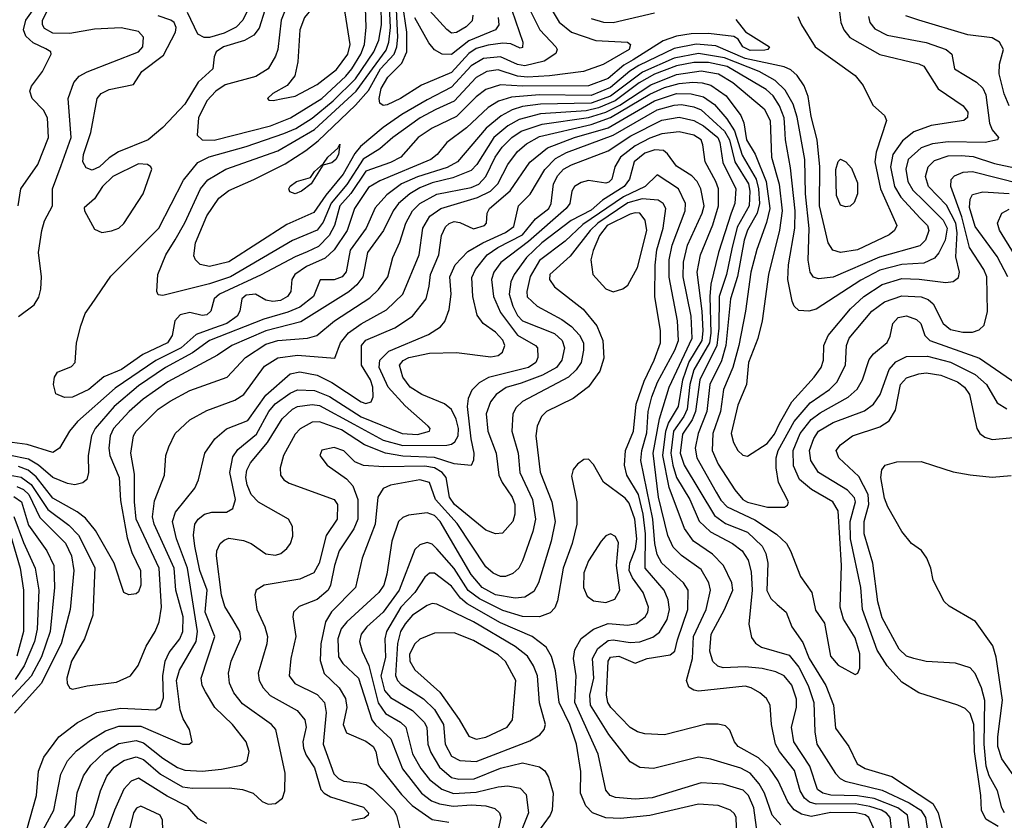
# Model space of a CAD drawing. Extents: x 997026 to 1115308, y 536381 to 619039.
# Tile 108 of 256: x 1014989 to 1019014, y 560134 to 563407. Entities that reach past the tile are written whole.
import ezdxf

# ---------------------------------------------------------------- set-up
doc = ezdxf.new("R2010")
doc.units = 0

msp = doc.modelspace()

# ---------------------------------------------------------------- linework, layer by layer
at = {"layer": '0CON20XD'}
for points in [[(1018333.5, 563495), (1018345.9, 563395), (1018358.4, 563365), (1018383.5, 563333.5), (1018505, 563263.6), (1018665, 563225.8), (1018685, 563215.9), (1018744.3, 563124.2), (1018845.7, 563055), (1018865, 563028.8), (1018863.6, 563006.4), (1018848.8, 562995), (1018715, 562974), (1018645, 562947.6), (1018598.6, 562911.4), (1018559.4, 562855), (1018549.7, 562805), (1018565.1, 562725), (1018591.5, 562681.5), (1018670.7, 562595), (1018699.8, 562565), (1018706.3, 562545), (1018692.4, 562505), (1018668.5, 562481.5), (1018504.3, 562435.7), (1018315, 562354.3), (1018255, 562347.2), (1018234, 562354), (1018220.3, 562375), (1018213.2, 562423.2), (1018216.4, 562553.6), (1018201.7, 562695), (1018199.2, 562835), (1018168, 563008), (1018151.6, 563061.6), (1018118.4, 563118.4), (1018078, 563158), (1018011.8, 563195), (1017871.1, 563251.1), (1017765, 563268.5), (1017665, 563249.7), (1017535, 563192.4), (1017405, 563094.5), (1017325, 563065.4), (1017118.7, 563061.3), (1017045, 563051.9), (1017002.1, 563037.9), (1016957, 563013), (1016896.5, 562963.5), (1016779.3, 562825), (1016737, 562803), (1016616.2, 562763.8), (1016549.8, 562735), (1016489.7, 562690.3), (1016443.1, 562636.9), (1016406.3, 562555), (1016340.8, 562465), (1016324.1, 562375.9), (1016308, 562355), (1016275, 562342.9), (1016217.5, 562342.5), (1016190.5, 562275), (1016135, 562231.7), (1016085, 562210.6), (1015987.7, 562182.3), (1015765, 562094.9), (1015695.9, 562044.1), (1015585, 561984.2), (1015475, 561909.3), (1015375, 561825.2), (1015297.5, 561735), (1015282.3, 561705), (1015269.3, 561625), (1015270.4, 561555), (1015263.5, 561526.5), (1015247.3, 561512.7), (1015214.7, 561505.3), (1015185, 561510.6), (1015125, 561535.2), (1015066.1, 561586.1), (1015025, 561610), (1014945, 561626.7)], [(1014983.6, 562645), (1014994.1, 562715), (1015063.2, 562815), (1015106.8, 562925), (1015103.6, 563005), (1015086.2, 563036.2), (1015040.8, 563085), (1015030.4, 563115), (1015037.1, 563135), (1015082.1, 563195), (1015118, 563265), (1015116.2, 563275), (1015096.8, 563286.8), (1015045, 563312.4), (1015015, 563339.3), (1015004.8, 563365), (1015014.9, 563405), (1015084.9, 563505)], [(1014985, 562193.6), (1015048.9, 562241.1), (1015067.9, 562272.1), (1015076.4, 562305), (1015079.2, 562355), (1015066.4, 562455), (1015080, 562545), (1015091.5, 562585), (1015122.9, 562645), (1015123.8, 562715), (1015159, 562811), (1015200.2, 562925), (1015187.8, 563085), (1015210.3, 563149.7), (1015232.7, 563175), (1015265, 563193.7), (1015475.1, 563274.9), (1015492.5, 563295), (1015496.2, 563335), (1015475, 563358.7), (1015403.7, 563373.7), (1015295, 563367.7), (1015195, 563349.7), (1015125, 563351.4), (1015090.5, 563370.5), (1015082.9, 563385), (1015083.2, 563405), (1015125, 563487.8)], [(1017153.9, 563465), (1017195, 563396), (1017245, 563355.7), (1017345, 563321.9), (1017474.6, 563314.6), (1017486.7, 563305), (1017480.4, 563285), (1017375, 563222.8), (1017294.8, 563194.8), (1017155, 563176.7), (1017065, 563171.8), (1017025, 563175.5), (1016945, 563201.4), (1016899.5, 563195), (1016855, 563170), (1016765, 563073.1), (1016690.5, 563039.5), (1016627.1, 563005), (1016514.8, 562925), (1016461.5, 562878.5), (1016393, 562837), (1016326.6, 562733.4), (1016262.9, 562657.1), (1016230.5, 562579.5), (1016205, 562546), (1016105, 562503.7), (1015850.5, 562355), (1015765, 562327.1), (1015575, 562278.6), (1015555, 562281.2), (1015550, 562295), (1015554.5, 562365), (1015586.9, 562445), (1015625, 562507.3), (1015664, 562576), (1015728.4, 562715), (1015758.5, 562751.5), (1015832.2, 562795), (1016045, 562871), (1016195, 562957.8), (1016364.9, 563115), (1016487.7, 563282.3), (1016499.1, 563315), (1016505.5, 563375), (1016500, 563490)], [(1015945, 563495.2), (1015901.2, 563405), (1015874.2, 563375.8), (1015825, 563351.5), (1015765, 563333.7), (1015743.9, 563333.9), (1015717.6, 563347.6), (1015675.8, 563435.8)], [(1017049.5, 563499.5), (1017115.1, 563365.1), (1017181.5, 563295), (1017186.9, 563285), (1017181.7, 563268.3), (1017133.4, 563236.6), (1017055, 563217.5), (1017025, 563222.7), (1016955, 563254.3), (1016885, 563247.8), (1016835, 563217.8), (1016755, 563130.3), (1016655, 563079.4), (1016551.1, 563018.9), (1016475, 562965.8), (1016382.5, 562887.5), (1016359.8, 562860.2), (1016311.4, 562775), (1016240.4, 562689.6), (1016192.1, 562617.9), (1016080.9, 562569.1), (1015845, 562416.3), (1015765, 562397.7), (1015726.5, 562406.5), (1015707.5, 562425), (1015700.9, 562440.9), (1015708, 562495), (1015755, 562604.6), (1015802.9, 562677.1), (1015845, 562708.4), (1015946.3, 562753.7), (1016075, 562817.5), (1016158.7, 562871.3), (1016209.2, 562910.8), (1016362.4, 563057.6), (1016415, 563116.6), (1016465, 563205.4), (1016519.7, 563265), (1016531.4, 563295), (1016535.6, 563335), (1016527.8, 563475)], [(1016025, 563076.2), (1016065, 563084.5), (1016115, 563093.4), (1016205, 563141.6), (1016285, 563203.5), (1016330.8, 563265), (1016340, 563305), (1016320.3, 563435), (1016314.6, 563455), (1016295.6, 563475), (1016265, 563479.5), (1016205, 563466.2), (1016185, 563453.3), (1016153.5, 563415), (1016134.2, 563365), (1016125.8, 563234.2), (1016113.6, 563176.4), (1016082.9, 563137.1), (1016023.8, 563105), (1016002.5, 563085), (1016007.5, 563077.5), (1016025, 563076.2)], [(1017001.2, 563445), (1017046.1, 563315), (1017045, 563292.9), (1017035, 563290), (1016997.3, 563307.3), (1016965, 563310.3), (1016905, 563302.5), (1016855, 563288.5), (1016825, 563267.8), (1016755, 563190), (1016631.5, 563138.5), (1016546.2, 563085), (1016491.4, 563058.6), (1016475, 563056), (1016462.3, 563065), (1016459, 563085), (1016466.9, 563125), (1016495, 563172.2), (1016551.1, 563228.9), (1016571.8, 563275), (1016572.7, 563355), (1016554, 563475)], [(1017917.5, 563407.5), (1017957.1, 563357.1), (1018054.2, 563295), (1018048, 563285), (1018035, 563281.6), (1017975, 563280), (1017945.9, 563295), (1017927.1, 563327.1), (1017908.2, 563338.2), (1017805, 563349.7), (1017735, 563348.8), (1017675, 563339.6), (1017619.8, 563320.2), (1017496.9, 563243.1), (1017459.6, 563220.4), (1017395, 563165.8), (1017315, 563135.9), (1017044.9, 563134.9), (1016955, 563140.7), (1016895, 563120.6), (1016855, 563091.5), (1016775, 563010.7), (1016675, 562963.6), (1016618.1, 562925), (1016547.2, 562845), (1016505, 562822.3), (1016405, 562786.7), (1016343.5, 562696.5), (1016297.9, 562645), (1016275.9, 562565), (1016254.5, 562525), (1016211.2, 562478.8), (1016165, 562457), (1016115, 562437.5), (1015976.6, 562363.4), (1015806.8, 562285), (1015783.9, 562265), (1015770.4, 562215), (1015755, 562200.4), (1015735, 562198), (1015685, 562209.5), (1015645, 562200.3), (1015623.3, 562175), (1015612.3, 562115), (1015593.4, 562085), (1015492.7, 562037.3), (1015405, 561976.5), (1015333.3, 561946.7), (1015271.8, 561895), (1015205, 561864.2), (1015172.2, 561862.2), (1015137.5, 561877.5), (1015127.5, 561915), (1015131.9, 561945), (1015144.5, 561965.5), (1015200.6, 561989.4), (1015215.6, 562005), (1015221.5, 562085), (1015238.8, 562155), (1015256.8, 562205), (1015282.5, 562242.5), (1015361.8, 562358.2), (1015558.2, 562555), (1015659.5, 562750.5), (1015717.7, 562822.3), (1015763.6, 562846.4), (1015915, 562887.6), (1016069.1, 562940.9), (1016117.7, 562962.3), (1016185, 563003.8), (1016271.4, 563075), (1016361.9, 563165), (1016437.7, 563275), (1016457, 563323), (1016468.9, 563385), (1016466.8, 563465)], [(1015992.1, 563445), (1015968.4, 563371.6), (1015947.1, 563342.9), (1015908.1, 563321.9), (1015823.1, 563295), (1015792.3, 563275), (1015783.8, 563255), (1015778.5, 563205), (1015718.7, 563151.3), (1015665, 563061.6), (1015575, 562966.2), (1015515.2, 562914.8), (1015393.2, 562866.8), (1015355, 562841.6), (1015315, 562804.8), (1015285, 562791.9), (1015260.8, 562800.8), (1015248.1, 562825), (1015249.8, 562855), (1015279.7, 562945), (1015306.7, 563085), (1015321.9, 563105), (1015355, 563121.5), (1015455, 563142), (1015488.5, 563195), (1015577.8, 563262.2), (1015626.6, 563355), (1015629.5, 563375), (1015620.7, 563395), (1015607.9, 563405), (1015555, 563422.3)], [(1016071.6, 563438.4), (1016058.4, 563405), (1016044.3, 563285), (1016035, 563256.9), (1016005.4, 563205), (1015954.1, 563174.1), (1015829.2, 563140.8), (1015791.2, 563115), (1015755, 563074.6), (1015720.2, 563005), (1015714.6, 562935), (1015735.8, 562915), (1015785, 562914.1)], [(1015785, 562914.1), (1016015, 562972.8), (1016096.5, 563005), (1016224.1, 563085), (1016322.4, 563175), (1016347.3, 563205), (1016383.8, 563265), (1016398.8, 563305), (1016405.5, 563375.5), (1016403.3, 563455)], [(1016841.4, 563425), (1016838.8, 563401.2), (1016815, 563376.9), (1016775, 563354), (1016755, 563351.4), (1016735, 563365.8), (1016664.6, 563444.6)], [(1017325, 563411.1), (1017376.6, 563396.6), (1017415, 563395.6), (1017584.9, 563435.1)], [(1018170.7, 563419.3), (1018185.6, 563385), (1018241.5, 563295), (1018405, 563178.9), (1018437.3, 563137.3), (1018477.3, 563057.3), (1018524.6, 563014.6), (1018533.5, 562995), (1018490, 562865), (1018484.8, 562825), (1018507.7, 562715), (1018574.6, 562565), (1018565.4, 562545), (1018543.2, 562526.8), (1018414.8, 562465.2), (1018344.7, 562454.7), (1018314.1, 562464.1), (1018294.8, 562495), (1018258.8, 562645), (1018259.9, 562805), (1018250, 562915), (1018225, 563010.8), (1018212.8, 563092.8), (1018196.6, 563136.6), (1018168.2, 563178.2), (1018141.9, 563201.9), (1018115, 563214.3), (1017955, 563247.5), (1017835, 563299.3), (1017755, 563306.6), (1017665, 563288.1), (1017520.5, 563219.5), (1017483.8, 563196.2), (1017405, 563129.2), (1017325, 563096.3), (1017115, 563099.5), (1017000.2, 563089.8), (1016946.3, 563073.7), (1016905, 563048.1), (1016815.7, 562965), (1016735.4, 562905), (1016695.4, 562855), (1016670, 562835), (1016461.7, 562748.3), (1016415, 562721.2), (1016357.7, 562635), (1016328.3, 562545), (1016274.3, 562465.7), (1016238.6, 562431.4), (1016162.5, 562397.5), (1016114.7, 562365), (1016101.3, 562345), (1016098.4, 562295), (1016083.9, 562275), (1016055, 562259.3), (1016023.9, 562253.9), (1015995, 562260.2), (1015954, 562284), (1015915, 562280.9), (1015898.1, 562265), (1015889.3, 562215), (1015878.8, 562195), (1015836.5, 562165), (1015782, 562145), (1015710.2, 562119.8), (1015649.4, 562065), (1015546.6, 562013.4), (1015380.1, 561899.9), (1015226.3, 561763.7), (1015192.7, 561725), (1015151.8, 561655), (1015125, 561636.8), (1015019.6, 561669.6), (1014895.9, 561685.9)], [(1018459.1, 563419.1), (1018465.3, 563395), (1018485, 563368.9), (1018535, 563343), (1018695, 563312.7), (1018776.9, 563285), (1018799.4, 563265), (1018810.5, 563205), (1018901.2, 563151.2), (1018926.2, 563126.2), (1018939, 563099), (1018953.7, 562983.7), (1018965, 562956.9), (1018990.8, 562925), (1018986, 562915), (1018935.6, 562904.4), (1018785, 562907.9), (1018720.6, 562899.4), (1018675, 562882.5), (1018621.6, 562835), (1018611.3, 562795), (1018619.6, 562745), (1018640.1, 562710.1), (1018685.5, 562665.5), (1018765, 562587.4), (1018781.5, 562555), (1018772.3, 562505), (1018746.4, 562453.6), (1018728.5, 562431.5), (1018685, 562410.6), (1018595, 562405.4), (1018505, 562382.6), (1018428.4, 562341.6), (1018245, 562222.9), (1018215, 562214.4), (1018175, 562217.5), (1018155.7, 562235), (1018146.6, 562256.6), (1018129.3, 562345), (1018132.9, 562405), (1018158.2, 562555), (1018159, 562625), (1018141, 562801), (1018119.4, 562915), (1018117.6, 562965), (1018114.3, 563005), (1018095.1, 563055), (1018069.8, 563095), (1018041.5, 563121.5), (1017881.9, 563215), (1017805, 563231.9), (1017745, 563232), (1017675, 563218.1), (1017585, 563183.7), (1017522.2, 563147.8), (1017423.9, 563075), (1017355, 563046.6), (1017305, 563034.4), (1017118.6, 563021.4), (1017030.8, 562999.2), (1016985, 562972.4), (1016927.2, 562925), (1016857.7, 562815), (1016835, 562789.6), (1016760.1, 562760), (1016675, 562739.5), (1016625, 562719.2), (1016584.3, 562695), (1016537.6, 562655), (1016516.3, 562625), (1016477.2, 562545), (1016410.7, 562455), (1016391.9, 562355), (1016367.4, 562322.6), (1016335, 562294), (1016139, 562171), (1015995, 562134.2), (1015856.1, 562075), (1015798.2, 562035), (1015595, 561926.2), (1015494.3, 561855), (1015437.5, 561805), (1015372.8, 561735), (1015359.4, 561705), (1015354, 561655), (1015358.1, 561625), (1015395.4, 561535.4), (1015401.3, 561441.3), (1015428.4, 561288.4), (1015447.9, 561227.9), (1015483.2, 561155), (1015484.6, 561095), (1015475, 561067.1), (1015465, 561059.4), (1015435.7, 561055.7), (1015414.5, 561064.5), (1015376.2, 561185), (1015298.8, 561318.8), (1015258.8, 561368.8), (1015224.9, 561394.9), (1015125, 561450), (1015057.3, 561537.3), (1015024.5, 561564.5), (1014985, 561579.5)], [(1016945.2, 563415), (1016948.3, 563385), (1016934.7, 563365), (1016825, 563320.4), (1016755, 563263.7), (1016716, 563266), (1016685, 563282.9), (1016661.9, 563311.9), (1016604.7, 563414.7)], [(1019035, 563054.6), (1019013.4, 563103.4), (1018993.3, 563185), (1018994.8, 563225), (1019011.6, 563285), (1018995.3, 563315.3), (1018965, 563332.4), (1018865, 563344.8), (1018665, 563404.8), (1018612.3, 563422.3)], [(1016625, 562655.2), (1016695, 562693), (1016835, 562720.3), (1016866.1, 562733.9), (1016894.8, 562765), (1016933.7, 562845), (1016962.4, 562885), (1017001.3, 562925), (1017039.6, 562950.4), (1017125, 562979.5), (1017315, 563006.7), (1017385, 563028.5), (1017443.2, 563056.8), (1017569.5, 563140.5), (1017675, 563181.9), (1017775, 563197.7), (1017846.1, 563185), (1017905, 563150), (1018032.6, 563042.6), (1018057.8, 562995), (1018062.4, 562845), (1018094.2, 562734.2), (1018106.8, 562625), (1018095, 562545.7), (1018050, 562365), (1018024, 562175), (1018006.7, 562103.3), (1017969.4, 562005), (1017960.7, 561915), (1017925, 561831.1), (1017898.2, 561715), (1017907.6, 561677.6), (1017925.7, 561645.8), (1017945, 561626.5), (1017965, 561622.2), (1018045, 561674), (1018075, 561711.7), (1018095.7, 561755.8), (1018146.2, 561843.8), (1018237.2, 561945), (1018265.2, 561985), (1018274.8, 562015), (1018276.8, 562075), (1018294.8, 562115.2), (1018385.6, 562224.4), (1018440.2, 562275), (1018515, 562323.8), (1018595, 562348.8), (1018666.4, 562346.4), (1018775, 562331.8), (1018805, 562336.9), (1018827.5, 562352.5), (1018831.1, 562375), (1018816.6, 562436.6), (1018822.2, 562535), (1018816.1, 562575), (1018777.6, 562647.7), (1018705.2, 562725), (1018692.2, 562765), (1018702.9, 562805), (1018729.4, 562830.6), (1018785, 562849.8), (1018838.3, 562851.7), (1018887.1, 562847.1), (1018975, 562819), (1019313.9, 562746.1)], [(1015018.9, 560095), (1015057.8, 560235), (1015066.9, 560335), (1015088.5, 560391.5), (1015149.3, 560475), (1015225.9, 560534.1), (1015305, 560574.8), (1015402.7, 560592.7), (1015544.2, 560585.8), (1015565, 560597.1), (1015577.7, 560635), (1015574.8, 560725), (1015583.5, 560785), (1015600.2, 560819.8), (1015644.3, 560875), (1015656.2, 560905), (1015658.3, 560965), (1015627.4, 561075), (1015621, 561165), (1015539.1, 561345), (1015532.5, 561375), (1015540.9, 561439.1), (1015581.2, 561545), (1015587.3, 561625), (1015599.2, 561660.8), (1015625.3, 561714.7), (1015685, 561771.5), (1015755, 561808.8), (1015868.8, 561851.2), (1015905.4, 561875), (1015989.6, 561990.4), (1016045, 562024.4), (1016125, 562035.8), (1016277.5, 562022.5), (1016301.1, 562085), (1016333.3, 562126.7), (1016385, 562163.3), (1016489, 562221), (1016555.8, 562285), (1016622.1, 562445), (1016636.8, 562555), (1016666.4, 562603.6), (1016710.9, 562635), (1016860.4, 562679.6), (1016914.4, 562705.6), (1016944.7, 562735.3), (1016985.2, 562815), (1017025, 562867.5), (1017061, 562899), (1017115, 562928.6), (1017325, 562977.8), (1017405, 563006.2), (1017565, 563102.1), (1017625, 563129.4), (1017685, 563146.1), (1017740.7, 563150.7), (1017779.1, 563149.1), (1017815, 563138.8), (1017877.4, 563095), (1017936.8, 563015), (1017949.1, 562985), (1017961.2, 562915), (1017996.2, 562856.2), (1018041.5, 562745), (1018055.4, 562635), (1018042.2, 562577.8), (1018002.7, 562467.3), (1017978, 562375), (1017956.2, 562215), (1017928.8, 562075), (1017904.9, 561985.1), (1017867, 561895), (1017854.3, 561805), (1017823.6, 561715), (1017820, 561645), (1017845, 561589.3), (1017912.3, 561485), (1017945.3, 561445), (1017965, 561434.5), (1018045.8, 561414.2), (1018115.5, 561414.5), (1018127.5, 561422.5), (1018131.9, 561435), (1018090.7, 561515), (1018081.5, 561575), (1018082.2, 561615), (1018090.4, 561645), (1018155.3, 561764.7), (1018220.3, 561839.7), (1018299.2, 561895), (1018330.5, 561925), (1018364.8, 561995), (1018369.4, 562075), (1018380.9, 562105), (1018473.3, 562215), (1018525, 562252.7), (1018595, 562277.4), (1018675, 562273.5), (1018702.7, 562262.7), (1018723.6, 562245), (1018765, 562165.3), (1018795, 562140.4), (1018845, 562129.1), (1018885, 562128.8), (1018911.2, 562138.8), (1018932.4, 562157.6), (1018946.4, 562213.6), (1018942.6, 562355), (1018930.7, 562385), (1018872.4, 562475), (1018841.3, 562601.3), (1018795.4, 562724.6), (1018797.1, 562752.9), (1018811.2, 562768.8), (1018846.5, 562783.5), (1018885, 562786.2), (1019276.3, 562686.3)], [(1015085.2, 560095), (1015129.6, 560175), (1015158.2, 560321.8), (1015185, 560377.5), (1015221.6, 560418.4), (1015278.5, 560461.5), (1015340.2, 560499.8), (1015395, 560518.3), (1015485, 560518.1), (1015655, 560445.6), (1015682.5, 560445), (1015693.8, 560455), (1015684.2, 560505), (1015658.1, 560548.1), (1015645.6, 560585.6), (1015630.9, 560705), (1015642.5, 560747.5), (1015710.5, 560865), (1015716, 560905), (1015675.1, 561165), (1015630.3, 561285), (1015613.5, 561355), (1015626.5, 561393.5), (1015705, 561492.2), (1015720.4, 561525), (1015746, 561635), (1015786.6, 561693.4), (1015835, 561733.5), (1015922, 561768), (1015995, 561871.6), (1016095, 561958.7), (1016135, 561967.4), (1016205, 561953), (1016265, 561923.7), (1016385, 561844.8), (1016405, 561838.3), (1016425.7, 561844.2), (1016434.8, 561865.2), (1016433.1, 561905), (1016423.9, 561935), (1016386.7, 561995), (1016386.3, 562075), (1016405, 562096.7), (1016522.5, 562147.5), (1016595.2, 562194.8), (1016651.4, 562265), (1016662.7, 562317.3), (1016668.7, 562365), (1016702.2, 562445), (1016713.9, 562525), (1016729.9, 562560.1), (1016745, 562573.8), (1016765, 562581), (1016788, 562578), (1016845, 562551.6), (1016888.9, 562565), (1016897.5, 562575), (1016900.5, 562615), (1016910.4, 562635), (1016995, 562706.5), (1017075.4, 562824.6), (1017147.6, 562882.4), (1017257.1, 562925), (1017395, 562965.1), (1017585, 563074.9), (1017675, 563104.5), (1017735, 563104.1), (1017785, 563090.9), (1017829.2, 563059.2), (1017880.8, 563000.8), (1017911.7, 562951.7), (1017943.2, 562853.2), (1017999.4, 562755), (1018009.9, 562715), (1018013.1, 562655), (1018004.8, 562615.2), (1017965, 562545.8), (1017951, 562505), (1017923.2, 562356.8), (1017895.5, 562265), (1017876.5, 562075), (1017858.6, 562011.4), (1017811, 561915), (1017798.2, 561805), (1017763.3, 561715), (1017751.3, 561655), (1017757.6, 561615), (1017836.8, 561475), (1017855, 561442.3), (1017881.2, 561415), (1017995, 561362.1), (1018083.8, 561303.8), (1018123.4, 561265), (1018140.7, 561235), (1018180.9, 561130.9), (1018227.1, 561065), (1018243, 560993), (1018279.5, 560939.5), (1018304.1, 560805), (1018335, 560768.5), (1018405, 560730), (1018416.2, 560735), (1018424.5, 560755.5), (1018423.5, 560815), (1018405, 560880), (1018356.6, 560956.6), (1018343.4, 561005), (1018349.4, 561175), (1018335, 561398.9)], [(1015161.2, 560085), (1015213.2, 560155), (1015225, 560246), (1015250.3, 560315), (1015280.9, 560359.1), (1015336.9, 560413.1), (1015395, 560447.8), (1015465, 560459.5), (1015495, 560451), (1015575, 560388.1), (1015635, 560350.2), (1015665, 560338.9), (1015735, 560334.8), (1015815, 560342.3), (1015895, 560359.5), (1015919.4, 560375), (1015926.9, 560415), (1015915.4, 560455), (1015859.6, 560525), (1015786.6, 560595), (1015748.5, 560658.5), (1015735.3, 560685.3), (1015730.7, 560715), (1015786.6, 560885), (1015748.2, 560985), (1015755.7, 561075), (1015725.7, 561155), (1015705.5, 561255), (1015700.6, 561299.4), (1015705.9, 561345), (1015718.4, 561365), (1015745, 561385.7), (1015775, 561393), (1015835, 561392.9), (1015861.2, 561408.8), (1015871.1, 561445), (1015849.1, 561555), (1015860.9, 561619.1), (1015880.5, 561649.5), (1015957.8, 561712.2), (1016008.1, 561805), (1016033.1, 561836.9), (1016095, 561880.2), (1016125, 561893.8), (1016195, 561890.4), (1016255.8, 561865.8), (1016385, 561782.8), (1016552.5, 561715), (1016615, 561710.6), (1016664.4, 561725), (1016666.9, 561735), (1016659.4, 561745), (1016565, 561828.1), (1016495.6, 561905), (1016459.5, 561985), (1016461, 562015), (1016498.8, 562051.2), (1016660.9, 562119.1), (1016709.5, 562150.5), (1016727.1, 562172.9), (1016745, 562221.2), (1016753.8, 562285), (1016747.3, 562355), (1016770, 562405), (1016821.5, 562458.5), (1016883.1, 562495), (1016975, 562536.3), (1017008.8, 562561.2), (1017028.6, 562645), (1017076.7, 562693.3), (1017136.2, 562793.8), (1017180.2, 562839.8), (1017225, 562863.8), (1017415, 562934.3), (1017595, 563037.7), (1017665, 563057.7), (1017695, 563059.5), (1017745, 563050.5), (1017775, 563038), (1017871.3, 562951.3), (1017890.6, 562915), (1017912.6, 562825), (1017969.1, 562735), (1017974.7, 562705), (1017971.7, 562645), (1017922.1, 562557.9), (1017900.2, 562469.8), (1017879.4, 562365), (1017848.2, 562275), (1017847.2, 562145), (1017839, 562075), (1017769.6, 561935), (1017752.7, 561805), (1017738.6, 561771.4), (1017698.4, 561711.6), (1017689.1, 561635), (1017705.5, 561585), (1017830.2, 561380.2), (1017875, 561346.9), (1017965, 561311.1), (1018024.9, 561254.9), (1018039.6, 561225), (1018048, 561185), (1018043.9, 561073.9), (1018060.1, 561040.1), (1018086.6, 561016.6), (1018123.3, 560985), (1018145.5, 560925), (1018191.2, 560861.2), (1018216.8, 560795), (1018284.4, 560684.4), (1018315.7, 560605), (1018325, 560510), (1018378.5, 560435), (1018413.1, 560365), (1018445, 560345.3), (1018555, 560312.6), (1018722.2, 560202.2), (1018744.5, 560165), (1018765, 560080.8)], [(1015245, 560074.4), (1015291.2, 560155), (1015320.4, 560255), (1015345, 560313.8), (1015375, 560351.1), (1015415, 560378.4), (1015465, 560392.7), (1015495, 560381.9), (1015565, 560323), (1015655, 560270.7), (1015695.2, 560264.8), (1015846, 560266), (1015900.4, 560260.4), (1015944.2, 560245), (1015980.3, 560210.3), (1016005, 560200), (1016035, 560202.1), (1016063.8, 560225), (1016073.4, 560255), (1016074, 560326), (1016036.2, 560505), (1016018.2, 560525), (1015899.7, 560609.7), (1015864.8, 560654.8), (1015847.5, 560695), (1015843.6, 560735), (1015853.3, 560785), (1015893.4, 560875), (1015889.4, 560905), (1015860.6, 560955), (1015827.5, 561007.5), (1015814.3, 561054.3), (1015794, 561215), (1015795.4, 561235), (1015809.1, 561265), (1015825, 561279.6), (1015845, 561286.6), (1015905, 561277.3), (1015935.3, 561265.3), (1015995, 561223.3), (1016035, 561217.9), (1016057.5, 561225), (1016081.9, 561245), (1016096.7, 561265), (1016105.5, 561295), (1016104.4, 561335), (1016088.1, 561365), (1015965, 561434.7), (1015935.5, 561465.5), (1015918.7, 561505), (1015913.8, 561535), (1015918.5, 561565), (1015933.4, 561595), (1016002.4, 561677.6), (1016062.8, 561775), (1016104.7, 561815), (1016125, 561825.9), (1016185, 561834.2), (1016215, 561829.3), (1016355, 561753.3), (1016475, 561687.9), (1016555, 561666.4), (1016735, 561666.9), (1016755, 561670.8), (1016768.9, 561681.1), (1016782, 561705), (1016783.9, 561735), (1016773.8, 561773.8), (1016755, 561812.5), (1016725.9, 561835.9), (1016633.5, 561875), (1016586.1, 561905), (1016555.8, 561945), (1016541.6, 561995), (1016556.5, 562013.5), (1016580.4, 562025), (1016665, 562043.6), (1016775, 562046.3), (1016915, 562027.8), (1016945, 562033.8), (1016962.9, 562047.1), (1016972.9, 562075), (1016965, 562096.6), (1016935, 562129.2), (1016883.8, 562165), (1016859.3, 562199.3), (1016841.5, 562275), (1016837.4, 562352.6), (1016852.2, 562385), (1016900.2, 562445), (1016943.8, 562475), (1017045, 562527.1), (1017098, 562592), (1017152.8, 562635), (1017162.3, 562655), (1017171.5, 562735), (1017189.7, 562770.3), (1017212.9, 562795), (1017245, 562813.4), (1017395, 562870), (1017487.8, 562932.2), (1017615, 562996.4), (1017685, 563007.8), (1017745, 562994.9), (1017785, 562972.6), (1017842.8, 562925), (1017851.7, 562905), (1017863.2, 562823.2), (1017917.3, 562715), (1017913.4, 562655), (1017897.5, 562615), (1017846.4, 562455), (1017814.9, 562325.1), (1017810.9, 562275), (1017815.1, 562125), (1017809.6, 562085), (1017745.9, 561975), (1017728.3, 561915), (1017717.8, 561815), (1017704.7, 561785), (1017662, 561725), (1017650.9, 561635), (1017658.8, 561585), (1017675, 561535.8), (1017728.3, 561445), (1017767.3, 561357.3), (1017813.1, 561313.1), (1017903.1, 561265), (1017942.8, 561235), (1017967.5, 561197.5), (1017980.1, 561150.1), (1017983.1, 561075), (1017970.7, 560935), (1017981.2, 560881.2), (1017997.8, 560857.8), (1018021.9, 560841.9), (1018135, 560809.3), (1018175, 560760), (1018212.7, 560685), (1018236.3, 560615), (1018239.8, 560495), (1018247.4, 560445), (1018325, 560324.6), (1018343.1, 560305), (1018364, 560294), (1018515, 560257.2), (1018625.4, 560205.4), (1018673.3, 560175), (1018691.7, 560145), (1018703.5, 560075)], [(1018628.5, 560085), (1018618.6, 560155), (1018579, 560185), (1018482.5, 560222.5), (1018415, 560233.3), (1018305, 560237.1), (1018272.7, 560245), (1018250.2, 560260.2), (1018218.9, 560355), (1018153.6, 560455), (1018144.3, 560515), (1018164.4, 560595), (1018165, 560628.8), (1018145.7, 560685.7), (1018115, 560724.1), (1018081.1, 560741.1), (1018025, 560754.1), (1017955, 560761.7), (1017865, 560757), (1017844, 560764), (1017822.4, 560782.4), (1017810.9, 560825), (1017816.7, 560895), (1017870.2, 560995), (1017904.3, 561075), (1017900.7, 561105), (1017867.1, 561175), (1017821.9, 561221.9), (1017743.6, 561275), (1017706.5, 561326.5), (1017644.1, 561494.1), (1017618.2, 561625), (1017630.2, 561725), (1017642.3, 561757.7), (1017682.3, 561825), (1017699.7, 561935), (1017725.1, 562005), (1017779.3, 562095), (1017783.3, 562135), (1017778.7, 562215), (1017759.2, 562375), (1017773, 562445), (1017822.5, 562567.5), (1017845.5, 562645), (1017845.5, 562715), (1017835.6, 562745), (1017792.2, 562825), (1017782.7, 562895), (1017774.7, 562915), (1017745, 562934.4), (1017685, 562948.3), (1017615, 562939.4), (1017565, 562922), (1017505, 562891.4), (1017444.8, 562845), (1017421.7, 562805), (1017410.7, 562755), (1017398.1, 562741.9), (1017385, 562738.1), (1017315, 562749.7), (1017285, 562741.3), (1017257.8, 562725), (1017246.5, 562705), (1017238.7, 562655), (1017222.9, 562635), (1017070, 562500), (1016955.9, 562414.1), (1016927.7, 562375), (1016918.5, 562345), (1016926, 562275), (1016955, 562209.3), (1017025, 562116.3), (1017097.8, 562075), (1017105.5, 562065), (1017107.5, 562025), (1017098.9, 562005), (1017068.9, 561985), (1016905.7, 561944.3), (1016867.6, 561922.4), (1016837.9, 561892.1), (1016822.1, 561857.9), (1016818.7, 561825), (1016833.1, 561693.1), (1016845.9, 561634.1), (1016844.6, 561605.4), (1016835, 561584), (1016765, 561591.2), (1016685, 561617.1), (1016555, 561622.1), (1016485, 561635.1), (1016398.6, 561668.6), (1016305, 561729.7), (1016215, 561762.2), (1016185, 561761), (1016135.5, 561734.5), (1016115, 561711.8), (1016068, 561625), (1016053.6, 561575), (1016055.6, 561545), (1016069.4, 561525), (1016091.5, 561511.5), (1016275.6, 561445), (1016288.9, 561425), (1016287.2, 561365), (1016241.6, 561298.4), (1016213.5, 561185), (1016192.3, 561145), (1016135, 561119.2), (1015989.2, 561095), (1015956.7, 561075), (1015950.9, 561055), (1015958.4, 560995), (1015992.1, 560925), (1016002.6, 560885), (1015999.5, 560855), (1015964.7, 560735), (1015967.8, 560705), (1015984.8, 560674.8), (1016013.5, 560643.5), (1016123.2, 560583.2), (1016154.7, 560545), (1016160.2, 560515), (1016146.9, 560455), (1016149, 560429), (1016160.5, 560400.5), (1016195, 560347.8), (1016220.1, 560260.1), (1016234.3, 560244.3), (1016259.9, 560229.9), (1016395, 560188.1), (1016415.3, 560165), (1016413.9, 560155), (1016398, 560142), (1016347.5, 560132.5)], [(1016115, 562694.4), (1016093.1, 562703.1), (1016090, 562715), (1016095, 562725.6), (1016121.2, 562745), (1016178, 562762), (1016195, 562786.2), (1016231.7, 562818.3), (1016248.6, 562845), (1016289.3, 562880.7), (1016297.5, 562897.5), (1016292.2, 562855), (1016282.2, 562835), (1016265, 562821.1), (1016228.3, 562811.7), (1016181.2, 562735), (1016142, 562705), (1016115, 562694.4)], [(1018554.4, 560085), (1018547.9, 560145), (1018532.9, 560162.9), (1018512.4, 560175), (1018465, 560190.9), (1018405, 560200.5), (1018245, 560199.4), (1018218.5, 560208.5), (1018197.5, 560225), (1018179.4, 560255), (1018156.8, 560336.8), (1018095.2, 560415), (1018078.7, 560445), (1018062.4, 560525), (1018056.8, 560605), (1018042.4, 560632.4), (1018014.4, 560655), (1017980, 560675), (1017955, 560681.8), (1017765, 560662), (1017745, 560665.5), (1017725, 560677.5), (1017715.4, 560705.4), (1017739.8, 560795), (1017744.5, 560885), (1017795.9, 560995), (1017813.9, 561075), (1017806.6, 561105), (1017775, 561158.7), (1017695, 561216.7), (1017660.5, 561250.5), (1017638.7, 561298.7), (1017600.6, 561455), (1017579.1, 561635), (1017605.1, 561774.9), (1017644, 561905), (1017739.1, 562105), (1017734.9, 562194.9), (1017701.9, 562355), (1017702.7, 562415), (1017719, 562485), (1017779.2, 562615), (1017787.6, 562645), (1017774.4, 562715), (1017759.1, 562745), (1017737.7, 562767.7), (1017675, 562808.4), (1017638.2, 562858.2), (1017621.2, 562871.2), (1017585.2, 562875.2), (1017545, 562860.9), (1017501.6, 562825), (1017482.7, 562755), (1017460.6, 562725), (1017371.5, 562668.5), (1017325, 562628), (1017243.9, 562586.1), (1017123.4, 562495), (1017061.5, 562435), (1017010.2, 562365), (1016997.4, 562335), (1016990.7, 562285), (1017005.3, 562235.3), (1017025, 562197.4), (1017045, 562175.2), (1017175, 562123.3), (1017207.5, 562095), (1017216.4, 562065), (1017206, 562015), (1017183.8, 561985), (1017127.2, 561952.8), (1017038.8, 561921.2), (1016977.5, 561902.5), (1016937.3, 561875), (1016914.7, 561845), (1016896.5, 561795), (1016903.7, 561725), (1016937.5, 561635), (1016947.5, 561545), (1016961.1, 561515), (1017002.6, 561455), (1017013.3, 561425), (1017013.6, 561385), (1017005.9, 561355), (1016962.7, 561307.3), (1016935, 561304.6), (1016895, 561320), (1016767, 561425), (1016747.1, 561455), (1016732.5, 561535), (1016716, 561556), (1016685, 561574.4), (1016645, 561580.8), (1016478.3, 561578.3), (1016394.2, 561584.2), (1016359.5, 561599.5), (1016315, 561644.6), (1016275, 561657.1), (1016225, 561646.9), (1016215.8, 561625), (1016246.9, 561585), (1016325, 561529.1), (1016350.9, 561500.9), (1016371.2, 561445), (1016371.7, 561365), (1016355.2, 561325), (1016294.8, 561235), (1016275.9, 561175), (1016260.6, 561095), (1016250.5, 561075), (1016205, 561036.7), (1016132.1, 561007.9), (1016109.1, 560985), (1016106.2, 560965), (1016117.8, 560885), (1016097.6, 560795), (1016091.1, 560725), (1016113.5, 560693.5), (1016205, 560648.1), (1016235.2, 560615), (1016242.6, 560575), (1016229.8, 560445), (1016274.2, 560324.2), (1016293.1, 560305), (1016315, 560294.1), (1016377.7, 560287.7), (1016405, 560279.8), (1016432, 560262), (1016518.6, 560175), (1016530.2, 560155), (1016544.3, 560095)], [(1018365, 562642), (1018345, 562648.8), (1018328.3, 562688.3), (1018326.4, 562793.6), (1018335, 562826.7), (1018345, 562836.2), (1018366.7, 562825), (1018389.8, 562799.8), (1018415, 562740), (1018414.4, 562695), (1018401.2, 562658.8), (1018385, 562643.8), (1018365, 562642)], [(1015325, 562537.1), (1015365, 562543.5), (1015395, 562554.5), (1015415, 562573.3), (1015493.6, 562695), (1015529.2, 562795), (1015525.6, 562805.6), (1015511.2, 562815), (1015475, 562817.5), (1015369.6, 562765), (1015327.6, 562725), (1015295.3, 562674.7), (1015253.1, 562636.9), (1015254.2, 562625), (1015295, 562550.8), (1015325, 562537.1)], [(1018508.8, 560038.8), (1018460.2, 560145), (1018445, 560155.7), (1018409.2, 560165), (1018305.3, 560165.3), (1018225, 560149.4), (1018185, 560159.1), (1018156, 560176), (1018129.4, 560209.4), (1018090.5, 560295), (1018055, 560346.6), (1018009.6, 560389.6), (1017927.1, 560435), (1017911.5, 560455), (1017892.4, 560502.4), (1017875, 560519.4), (1017845, 560527.5), (1017796.3, 560526.3), (1017625, 560483.5), (1017545, 560486.8), (1017515, 560495.3), (1017485, 560513.5), (1017405.3, 560595), (1017393.5, 560615), (1017387.8, 560645), (1017394.8, 560785), (1017405, 560801.3), (1017438.8, 560805), (1017505, 560776.7), (1017554.7, 560795.3), (1017649.1, 560810.9), (1017667.1, 560825), (1017677.9, 560872.1), (1017721, 560995), (1017721.8, 561075), (1017702.8, 561105), (1017615.1, 561185.1), (1017595, 561220), (1017585.3, 561265.3), (1017577.4, 561365), (1017528.9, 561605), (1017532.2, 561645), (1017552.6, 561717.4), (1017559.2, 561805), (1017573.6, 561865), (1017597.1, 561925), (1017667.6, 562055), (1017682, 562095), (1017679, 562175), (1017644.1, 562354.1), (1017644.9, 562425.1), (1017656.6, 562485), (1017709.2, 562625), (1017710.6, 562655), (1017682.7, 562715), (1017595, 562771.9), (1017546, 562725), (1017457.5, 562682.5), (1017290.9, 562569.1), (1017219.1, 562500.9), (1017115, 562422.8), (1017076.2, 562356.2), (1017062.3, 562295), (1017063.6, 562273.6), (1017105.2, 562235.2), (1017205, 562181), (1017245, 562152.6), (1017277.4, 562117.4), (1017293.7, 562085), (1017294.4, 562055), (1017284.3, 562005), (1017264.8, 561975), (1017232.4, 561945), (1017045, 561845.8), (1017018.7, 561821.3), (1017005.8, 561795), (1017001.3, 561725), (1017026.5, 561635), (1017033.5, 561555), (1017086.2, 561445), (1017098.3, 561365), (1017087.4, 561315), (1017045, 561194.3), (1017030, 561165), (1017005, 561143.2), (1016975, 561130.9), (1016955, 561130.8), (1016925, 561144.7), (1016895, 561170.3), (1016777.6, 561347.6), (1016688.7, 561445), (1016664.4, 561515), (1016625, 561526.2), (1016505, 561503.8), (1016475, 561490), (1016453.1, 561455), (1016442.8, 561345), (1016389.7, 561205), (1016362.4, 561085), (1016264.1, 560985.9), (1016239, 560945), (1016220.2, 560855), (1016217.6, 560787.6), (1016234.4, 560734.4), (1016295.2, 560675.2), (1016321.5, 560631.5), (1016327.2, 560595), (1016311.1, 560525), (1016325, 560491.1), (1016405, 560457.6), (1016434.5, 560435), (1016445.5, 560415), (1016454.5, 560365), (1016466.1, 560345), (1016549.6, 560239.6), (1016594, 560194), (1016675, 560137.5), (1016743.3, 560126.7)], [(1019029.1, 562355), (1018985, 562438.4), (1018895, 562561.5), (1018871.8, 562638.2), (1018875, 562672.9), (1018885, 562692.5), (1018927.3, 562702.7), (1019035, 562695.7)], [(1018100.4, 560115), (1018065.5, 560155.5), (1018034.4, 560244.4), (1018013, 560283), (1017975, 560326.5), (1017936.9, 560346.9), (1017815, 560384.2), (1017765, 560392.4), (1017580, 560345), (1017525, 560349.5), (1017485, 560372.2), (1017398.4, 560485), (1017322.2, 560605), (1017320.3, 560645), (1017336.5, 560715), (1017331.5, 560795), (1017353.4, 560836.6), (1017395, 560868.5), (1017415, 560871.5), (1017485, 560861.3), (1017524, 560864), (1017577.6, 560882.4), (1017605, 560903.2), (1017635.6, 560955), (1017645.6, 560995), (1017640.2, 561035), (1017624.3, 561075), (1017545.9, 561165), (1017547.5, 561305), (1017538.8, 561385), (1017518.8, 561465), (1017472, 561545), (1017462.3, 561585), (1017465.6, 561645), (1017498.4, 561725), (1017510, 561835), (1017541.7, 561928.3), (1017583.3, 562015), (1017608.8, 562085), (1017609, 562135), (1017585.2, 562275), (1017586.6, 562403.4), (1017594.6, 562465.4), (1017619.5, 562555), (1017630.2, 562635), (1017620, 562655), (1017599, 562669), (1017533.7, 562673.7), (1017475, 562657.3), (1017352.8, 562575), (1017322, 562545), (1017239.9, 562440.1), (1017156.6, 562365), (1017155, 562344.2), (1017175.2, 562315.2), (1017292.6, 562222.6), (1017349.4, 562155), (1017372.6, 562095), (1017377, 562023), (1017360.4, 561969.6), (1017314.4, 561905.6), (1017252.1, 561857.9), (1017142.5, 561805), (1017122.3, 561785), (1017104.6, 561744.6), (1017100, 561705), (1017117.2, 561557.2), (1017164.8, 561435), (1017178.4, 561355), (1017162.6, 561275), (1017110.7, 561105), (1017090.7, 561069.3), (1017055, 561046.5), (1017015, 561042), (1016935, 561055.7), (1016880.2, 561085), (1016835, 561139), (1016708, 561355), (1016685, 561379.5), (1016655, 561391.2), (1016578.2, 561381.8), (1016555, 561371.7), (1016537.6, 561355), (1016510.4, 561275), (1016490.4, 561139.6), (1016477.5, 561095), (1016457.8, 561065), (1016326.3, 560945), (1016303.6, 560916.4), (1016289.3, 560875), (1016292.7, 560802.7), (1016310.5, 560775), (1016374.9, 560714.9), (1016429.2, 560545), (1016444.1, 560524.1), (1016507, 560467), (1016554.2, 560344.2), (1016631.6, 560245), (1016673.1, 560213.1), (1016705, 560200.6), (1016761.5, 560191.5), (1016836.6, 560196.6), (1016895, 560192.6), (1016931.9, 560181.9), (1016951.3, 560165), (1016955.8, 560145), (1016925, 560001.2)], [(1014935, 561547.5), (1014995, 561536.1), (1015036.8, 561506.8), (1015105, 561404.2), (1015190.2, 561340.2), (1015229.7, 561299.7), (1015297.2, 561167.2), (1015288.1, 560971.9), (1015254.1, 560875.9), (1015201.6, 560785), (1015181.9, 560715), (1015182.9, 560692.9), (1015194, 560674), (1015205, 560670.5), (1015265, 560683.9), (1015385, 560698), (1015442.9, 560725), (1015473.6, 560766.4), (1015505.9, 560845), (1015543.1, 560905), (1015559.7, 560945), (1015568.8, 561005), (1015559.5, 561165), (1015466, 561365), (1015458.4, 561435), (1015458.8, 561548.8), (1015443.8, 561635), (1015454.7, 561705), (1015465.3, 561725), (1015555, 561814.2), (1015605, 561847.7), (1015685, 561891.2), (1015837.5, 561945), (1015913.1, 562025), (1015995, 562080.8), (1016045, 562095.7), (1016165.5, 562104.5), (1016203.5, 562115), (1016275.9, 562175), (1016420.9, 562269.1), (1016456.1, 562303.9), (1016494.7, 562355), (1016514.7, 562435), (1016543.5, 562496.5), (1016567.8, 562575), (1016595.2, 562625), (1016625, 562655.2)], [(1019107.1, 562365), (1018994.5, 562545.5), (1018986.6, 562575), (1019004.1, 562615.9), (1019035, 562631.4)], [(1017415, 562294.5), (1017455, 562306.7), (1017475, 562321.9), (1017515, 562393.1), (1017553, 562545), (1017546.4, 562586.4), (1017524.2, 562615), (1017505, 562617.7), (1017485, 562611.9), (1017390.4, 562565), (1017359.5, 562525), (1017333.7, 562463.7), (1017324.8, 562424.8), (1017331.8, 562365), (1017385, 562306.5), (1017415, 562294.5)], [(1018335, 561398.9), (1018313.2, 561435), (1018225.9, 561485.9), (1018176.8, 561526.8), (1018152.7, 561582.7), (1018151, 561645), (1018179.6, 561715), (1018225, 561771.7), (1018261.1, 561798.9), (1018376.5, 561863.5), (1018413.5, 561896.5), (1018435.2, 561934.8), (1018462, 562018), (1018479.3, 562040.7), (1018535, 562086.7), (1018547.7, 562112.3), (1018558.8, 562165), (1018581.1, 562188.9), (1018615, 562196.3), (1018655, 562181.5), (1018673.3, 562165), (1018689.6, 562115), (1018709.5, 562095), (1018913.3, 562023.3), (1019065, 561917.5)], [(1018989.2, 560109.2), (1018939, 560139), (1018920.8, 560175), (1018919, 560235), (1018892.9, 560415), (1018889.5, 560525), (1018875, 560570.9), (1018855, 560590.8), (1018825, 560604.6), (1018664.4, 560654.4), (1018595, 560698.2), (1018535.1, 560765.1), (1018495, 560829.6), (1018435.2, 560995), (1018427.7, 561085), (1018385.1, 561285.1), (1018384.7, 561355.3), (1018405.5, 561435), (1018402.3, 561452.3), (1018373.5, 561483.5), (1018255, 561555.3), (1018224, 561604), (1018218.5, 561645), (1018235.2, 561695), (1018255.3, 561725), (1018315, 561760), (1018442.9, 561807.1), (1018480, 561835), (1018506.6, 561875), (1018543.3, 561976.7), (1018571.4, 562008.6), (1018615, 562029.2), (1018700.9, 562030.9), (1018795, 562006.7), (1018895, 561956.2), (1018941, 561915), (1018985, 561840), (1019025, 561815.9)], [(1019014.9, 560164.9), (1019003.9, 560185), (1018986.6, 560255), (1018953, 560315), (1018940.1, 560355), (1018931.8, 560445), (1018934.2, 560624.2), (1018921.9, 560675), (1018895, 560734.4), (1018875, 560757.5), (1018815, 560776.5), (1018695, 560783.6), (1018644.7, 560794.7), (1018615, 560805.4), (1018585, 560833.8), (1018515, 560961.9), (1018497.1, 561027.1), (1018476.5, 561185), (1018441.1, 561305), (1018441, 561355), (1018460.8, 561425), (1018457.5, 561465), (1018419.6, 561539.6), (1018338.5, 561615), (1018326.5, 561645), (1018345, 561668.9), (1018394.3, 561705), (1018505, 561741.6), (1018543.3, 561766.7), (1018569.3, 561810.7), (1018589.8, 561915), (1018615, 561941.9), (1018665, 561959.4), (1018695, 561962.4), (1018755, 561953), (1018823.7, 561926.3), (1018851.3, 561905), (1018871.8, 561875), (1018901.5, 561735), (1018914.4, 561715), (1018935, 561700), (1018965, 561690.8), (1019065, 561699.7)], [(1018005.3, 560075), (1017989.9, 560185), (1017969.4, 560235), (1017947.2, 560257.2), (1017865, 560280.9), (1017775, 560287.1), (1017575, 560226.3), (1017505, 560220), (1017425, 560227.3), (1017403.6, 560235), (1017385, 560257.1), (1017354.5, 560404.5), (1017259.4, 560615), (1017264.3, 560725), (1017253.5, 560795), (1017259.4, 560830.6), (1017285, 560877.3), (1017335.4, 560915), (1017395, 560937.7), (1017475, 560931.9), (1017511.3, 560938.7), (1017546.6, 560965), (1017557.5, 560985), (1017559.5, 561005), (1017538.4, 561065), (1017494.9, 561124.9), (1017481.5, 561155), (1017483.8, 561185), (1017506.7, 561243.3), (1017512.6, 561285), (1017504.2, 561364.2), (1017480.7, 561430.7), (1017465, 561450), (1017376.3, 561516.3), (1017335, 561588), (1017315, 561610), (1017295, 561608.8), (1017270.3, 561589.7), (1017252.6, 561567.4), (1017245, 561540), (1017267.3, 561435), (1017267.3, 561345), (1017248.4, 561265), (1017210.6, 561165), (1017188.6, 561031.4), (1017177.2, 561002.8), (1017157.9, 560982.1), (1017115, 560965.7), (1017045, 560967.5), (1016965, 560991.5), (1016869.2, 561039.2), (1016823.2, 561073.2), (1016765, 561163), (1016695, 561243.6), (1016675, 561262), (1016655, 561269.6), (1016625, 561260.4), (1016605, 561241.1), (1016540.2, 561075), (1016475, 560984.3), (1016408.6, 560925), (1016385.3, 560895), (1016378.4, 560865), (1016389.7, 560825), (1016416.7, 560766.7), (1016454.4, 560614.4), (1016485, 560570.4), (1016546, 560535), (1016567.3, 560515), (1016594.8, 560405), (1016629.3, 560345), (1016665, 560300.7), (1016715, 560261.2), (1016763.2, 560243.2), (1016855, 560248.2), (1016945, 560270.8), (1016984.3, 560274.3), (1017035, 560265.3), (1017059.7, 560239.7), (1017068.9, 560165), (1017005.8, 560004.2)], [(1019050, 560320), (1019004.8, 560384.8), (1018988.1, 560435), (1018987.7, 560475), (1019007, 560625), (1018980.9, 560800.9), (1018967.5, 560847.5), (1018896.2, 560946.2), (1018789.1, 561009.1), (1018768.3, 561028.3), (1018724, 561115), (1018714.2, 561165), (1018698, 561205), (1018676.6, 561236.6), (1018635, 561266), (1018595, 561314), (1018538.5, 561415), (1018525, 561450), (1018509.7, 561535), (1018514.1, 561565.9), (1018528, 561585), (1018575, 561598.9), (1018675, 561600), (1018724.5, 561584.5), (1018805, 561558.5), (1018875, 561545.4), (1018965, 561536.4), (1019043, 561543)], [(1014978.4, 561498.4), (1015005, 561486.3), (1015026.2, 561466.2), (1015071.3, 561371.3), (1015176.7, 561266.7), (1015201.7, 561215), (1015211.3, 561155), (1015196, 560995), (1015159.4, 560855), (1015076.8, 560693.2), (1014968.1, 560571.9)], [(1014965, 561457.7), (1014997.3, 561435), (1015025, 561340), (1015100.4, 561235), (1015129.2, 561175), (1015131.9, 561085), (1015114, 560905), (1015078.2, 560801.8), (1015036.3, 560723.7), (1014860.7, 560535)], [(1014965.7, 561375.7), (1015005, 561268.8), (1015053, 561165), (1015067, 561075), (1015060.3, 560915), (1015050.4, 560865), (1015008, 560765), (1014970.8, 560709.2)], [(1014942.6, 561332.6), (1014991.5, 561165), (1015005.2, 561075), (1015004.3, 560905), (1014977.7, 560805)], [(1017385, 561024.7), (1017422.2, 561037.8), (1017442.9, 561075), (1017429, 561175), (1017437.6, 561267.6), (1017425, 561294.4), (1017405, 561304.5), (1017385, 561296.4), (1017366.2, 561275), (1017314.2, 561195), (1017295.8, 561145), (1017294.2, 561085), (1017309.4, 561049.4), (1017335, 561031.5), (1017385, 561024.7)], [(1017921.3, 560065), (1017917.8, 560145), (1017910.9, 560160.9), (1017895, 560175.3), (1017844.1, 560194.1), (1017765, 560199.8), (1017565, 560152.9), (1017445, 560140.8), (1017385, 560144.3), (1017331.1, 560165), (1017303.4, 560193.4), (1017281.3, 560245), (1017282.7, 560332.7), (1017266.2, 560445), (1017238.6, 560525), (1017195.2, 560615), (1017179.8, 560745), (1017162.8, 560802.8), (1017141.4, 560841.4), (1017085, 560884.8), (1016955, 560940.6), (1016819, 561019), (1016792, 561042), (1016755, 561090.7), (1016685, 561143.6), (1016665, 561143.4), (1016645, 561128), (1016604.4, 561065), (1016547.1, 561005), (1016489.5, 560905), (1016482, 560875), (1016485, 560800), (1016466, 560725), (1016481.2, 560665), (1016505, 560635.2), (1016595, 560582.8), (1016643.5, 560535), (1016653.6, 560515), (1016657.6, 560445), (1016670.5, 560410.5), (1016705, 560350.8), (1016755, 560308.8), (1016785, 560302.3), (1016846.8, 560303.2), (1016955, 560346.6), (1017045, 560368.4), (1017115, 560352.5), (1017135.6, 560335.6), (1017150.6, 560310.6), (1017169.7, 560245), (1017166.2, 560175), (1017158.2, 560155), (1017106.3, 560083.7)], [(1016855, 560374), (1017075, 560458.2), (1017116.2, 560483.8), (1017133.8, 560505), (1017138.2, 560525), (1017113.7, 560613.7), (1017105.6, 560725), (1017090.2, 560765), (1017064.9, 560804.9), (1017015, 560844.4), (1016845, 560945.8), (1016695, 561017.2), (1016675, 561019.7), (1016655, 561012.4), (1016595, 560972.1), (1016565, 560937.4), (1016546.7, 560905), (1016533.8, 560856.2), (1016525.5, 560725.5), (1016533.9, 560705), (1016549.4, 560689.4), (1016639.9, 560629.9), (1016685, 560586.2), (1016721.8, 560525), (1016728.5, 560445), (1016755, 560395.8), (1016788.5, 560378.5), (1016855, 560374)], [(1016855, 560465.3), (1016895, 560473.8), (1016981.8, 560515), (1017003.8, 560545), (1017017.1, 560705), (1016975, 560782.7), (1016945, 560809.8), (1016845, 560869.5), (1016765, 560900.8), (1016685, 560899.1), (1016625, 560873.8), (1016604.1, 560855), (1016582.4, 560812.4), (1016584.6, 560784.6), (1016605, 560749.1), (1016707.1, 560657.1), (1016785.7, 560545.7), (1016825, 560478.2), (1016855, 560465.3)], [(1015755, 560120.3), (1015719.5, 560139.5), (1015675, 560190.8), (1015591.9, 560231.9), (1015475, 560305.8), (1015445, 560294.1), (1015415, 560261.8), (1015376.4, 560175), (1015316.6, 560013.4)], [(1015574.3, 560095), (1015573.1, 560135), (1015563.1, 560155), (1015485, 560191.8), (1015467.1, 560182.9), (1015454.3, 560165), (1015429.7, 560065)]]:
    msp.add_lwpolyline(points, dxfattribs=at)

doc.saveas('drawing.dxf')
